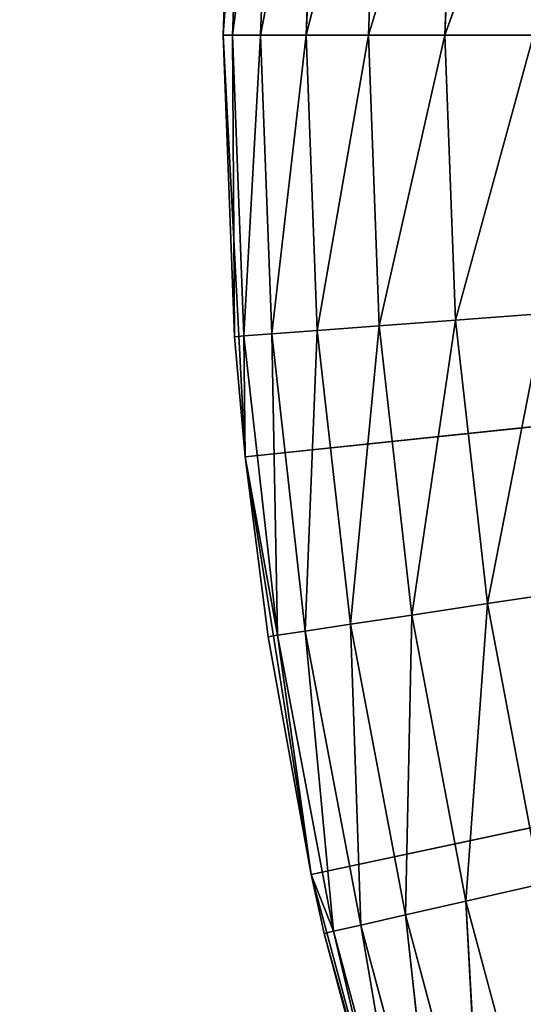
# Model space of a CAD drawing. Header units: centimetres. Extents: x 0.2 to 26.4, y 0 to 13.
# Tile 74 of 256: x 8.0923 to 8.1734, y 6.3843 to 6.5428. Entities that reach past the tile are written whole.
import ezdxf

# ---------------------------------------------------------------- set-up
doc = ezdxf.new("R2010")
doc.units = ezdxf.units.CM
doc.header["$LTSCALE"] = 2.54
doc.layers.get('0').update_dxf_attribs({"color": 13})

# ---------------------------------------------------------------- blocks, each defined once
blk = doc.blocks.new('Pojemnik na r_czniki papierowe CRESTO monta_ na_cienny.STL')
at = {"color": 0}
for p, q in [((8.12861, 6.60826, 17.55), (8.12505, 6.54032, 17.55)), ((8.12861, 6.60826, 17.55), (8.12505, 6.54032, 17.55)), ((8.12505, 6.54032, 17.95), (8.12686, 6.58889, 17.95)), ((8.12686, 6.58889, 17.95), (8.12505, 6.54032, 17.55)), ((8.12686, 6.58889, 17.95), (8.12505, 6.54032, 17.55)), ((8.12505, 6.54032, 17.95), (8.12686, 6.58889, 17.95)), ((8.12838, 6.58878, 17.96736), (8.12505, 6.54032, 17.95)), ((8.12838, 6.58878, 17.96736), (8.12505, 6.54032, 17.95)), ((8.12838, 6.58878, 17.96736), (8.12656, 6.54032, 17.96736)), ((8.12838, 6.58878, 17.96736), (8.12656, 6.54032, 17.96736)), ((8.13288, 6.58844, 17.9842), (8.12656, 6.54032, 17.96736)), ((8.13288, 6.58844, 17.9842), (8.12656, 6.54032, 17.96736)), ((8.13288, 6.58844, 17.9842), (8.13108, 6.54032, 17.9842)), ((8.13288, 6.58844, 17.9842), (8.13108, 6.54032, 17.9842)), ((8.14022, 6.58789, 18), (8.13108, 6.54032, 17.9842)), ((8.14022, 6.58789, 18), (8.13108, 6.54032, 17.9842)), ((8.14022, 6.58789, 18), (8.13844, 6.54032, 18)), ((8.14022, 6.58789, 18), (8.13844, 6.54032, 18)), ((8.15019, 6.58715, 18.01428), (8.13844, 6.54032, 18)), ((8.15019, 6.58715, 18.01428), (8.13844, 6.54032, 18)), ((8.15019, 6.58715, 18.01428), (8.14844, 6.54032, 18.01428)), ((8.15019, 6.58715, 18.01428), (8.14844, 6.54032, 18.01428)), ((8.16248, 6.58622, 18.02661), (8.14844, 6.54032, 18.01428)), ((8.16248, 6.58622, 18.02661), (8.14844, 6.54032, 18.01428)), ((8.16248, 6.58622, 18.02661), (8.16077, 6.54032, 18.02661)), ((8.16248, 6.58622, 18.02661), (8.16077, 6.54032, 18.02661)), ((8.17672, 6.58516, 18.0366), (8.16077, 6.54032, 18.02661)), ((8.17672, 6.58516, 18.0366), (8.16077, 6.54032, 18.02661)), ((8.12505, 6.54032, 17.55), (8.12861, 6.47238, 17.55)), ((8.12686, 6.49174, 17.95), (8.12505, 6.54032, 17.55)), ((8.12686, 6.49174, 17.95), (8.12505, 6.54032, 17.95)), ((8.12505, 6.54032, 17.95), (8.12505, 6.54032, 17.55)), ((8.12686, 6.49174, 17.95), (8.12505, 6.54032, 17.55)), ((8.12505, 6.54032, 17.95), (8.12505, 6.54032, 17.55)), ((8.12505, 6.54032, 17.55), (8.12861, 6.47238, 17.55)), ((8.12505, 6.54032, 17.55), (8.77505, 6.54032, 17.55)), ((8.12505, 6.54032, 17.55), (8.77505, 6.54032, 17.55)), ((8.12656, 6.54032, 17.96736), (8.12505, 6.54032, 17.95)), ((8.12686, 6.49174, 17.95), (8.12505, 6.54032, 17.95)), ((8.12656, 6.54032, 17.96736), (8.12505, 6.54032, 17.95)), ((8.13108, 6.54032, 17.9842), (8.12656, 6.54032, 17.96736)), ((8.12656, 6.54032, 17.96736), (8.12838, 6.49186, 17.96736)), ((8.12656, 6.54032, 17.96736), (8.12838, 6.49186, 17.96736)), ((8.12656, 6.54032, 17.96736), (8.12686, 6.49174, 17.95)), ((8.12656, 6.54032, 17.96736), (8.12686, 6.49174, 17.95)), ((8.13108, 6.54032, 17.9842), (8.12656, 6.54032, 17.96736)), ((8.13108, 6.54032, 17.9842), (8.12838, 6.49186, 17.96736)), ((8.13108, 6.54032, 17.9842), (8.12838, 6.49186, 17.96736)), ((8.12861, 6.47238, 17.55), (8.77505, 6.54032, 17.55)), ((8.12861, 6.47238, 17.55), (8.77505, 6.54032, 17.55)), ((8.13844, 6.54032, 18), (8.13108, 6.54032, 17.9842)), ((8.13108, 6.54032, 17.9842), (8.13288, 6.4922, 17.9842)), ((8.13108, 6.54032, 17.9842), (8.13288, 6.4922, 17.9842)), ((8.13844, 6.54032, 18), (8.13108, 6.54032, 17.9842)), ((8.13844, 6.54032, 18), (8.13288, 6.4922, 17.9842)), ((8.13844, 6.54032, 18), (8.13288, 6.4922, 17.9842)), ((8.14844, 6.54032, 18.01428), (8.13844, 6.54032, 18)), ((8.13844, 6.54032, 18), (8.14022, 6.49275, 18)), ((8.13844, 6.54032, 18), (8.14022, 6.49275, 18)), ((8.14844, 6.54032, 18.01428), (8.13844, 6.54032, 18)), ((8.77505, 6.54032, 17.55), (8.13925, 6.40518, 17.55)), ((8.77505, 6.54032, 17.55), (8.13925, 6.40518, 17.55)), ((8.14844, 6.54032, 18.01428), (8.14022, 6.49275, 18)), ((8.14844, 6.54032, 18.01428), (8.14022, 6.49275, 18)), ((8.16077, 6.54032, 18.02661), (8.14844, 6.54032, 18.01428)), ((8.14844, 6.54032, 18.01428), (8.15019, 6.49349, 18.01428)), ((8.14844, 6.54032, 18.01428), (8.15019, 6.49349, 18.01428)), ((8.16077, 6.54032, 18.02661), (8.14844, 6.54032, 18.01428)), ((8.16077, 6.54032, 18.02661), (8.15019, 6.49349, 18.01428)), ((8.16077, 6.54032, 18.02661), (8.15019, 6.49349, 18.01428)), ((8.17505, 6.54032, 18.0366), (8.16077, 6.54032, 18.02661)), ((8.16077, 6.54032, 18.02661), (8.16248, 6.49441, 18.02661)), ((8.16077, 6.54032, 18.02661), (8.16248, 6.49441, 18.02661)), ((8.17505, 6.54032, 18.0366), (8.16077, 6.54032, 18.02661)), ((8.17505, 6.54032, 18.0366), (8.16248, 6.49441, 18.02661)), ((8.17505, 6.54032, 18.0366), (8.16248, 6.49441, 18.02661)), ((8.17672, 6.49548, 18.0366), (8.16248, 6.49441, 18.02661)), ((8.17672, 6.49548, 18.0366), (8.16248, 6.49441, 18.02661)), ((8.16763, 6.44877, 18.02661), (8.17672, 6.49548, 18.0366)), ((8.16763, 6.44877, 18.02661), (8.17672, 6.49548, 18.0366)), ((8.15019, 6.49349, 18.01428), (8.14022, 6.49275, 18)), ((8.15019, 6.49349, 18.01428), (8.14022, 6.49275, 18)), ((8.14555, 6.44544, 18), (8.15019, 6.49349, 18.01428)), ((8.14555, 6.44544, 18), (8.15019, 6.49349, 18.01428)), ((8.16248, 6.49441, 18.02661), (8.15019, 6.49349, 18.01428)), ((8.16248, 6.49441, 18.02661), (8.15019, 6.49349, 18.01428)), ((8.15544, 6.44693, 18.01428), (8.15019, 6.49349, 18.01428)), ((8.15544, 6.44693, 18.01428), (8.15019, 6.49349, 18.01428)), ((8.15544, 6.44693, 18.01428), (8.16248, 6.49441, 18.02661)), ((8.15544, 6.44693, 18.01428), (8.16248, 6.49441, 18.02661)), ((8.16763, 6.44877, 18.02661), (8.16248, 6.49441, 18.02661)), ((8.16763, 6.44877, 18.02661), (8.16248, 6.49441, 18.02661)), ((8.12838, 6.49186, 17.96736), (8.12686, 6.49174, 17.95)), ((8.12838, 6.49186, 17.96736), (8.12686, 6.49174, 17.95)), ((8.12861, 6.47238, 17.55), (8.12686, 6.49174, 17.95)), ((8.12861, 6.47238, 17.95), (8.12686, 6.49174, 17.95)), ((8.12861, 6.47238, 17.55), (8.12686, 6.49174, 17.95)), ((8.12861, 6.47238, 17.95), (8.12686, 6.49174, 17.95)), ((8.13288, 6.4922, 17.9842), (8.12838, 6.49186, 17.96736)), ((8.13288, 6.4922, 17.9842), (8.12838, 6.49186, 17.96736)), ((8.12861, 6.47238, 17.95), (8.12838, 6.49186, 17.96736)), ((8.12861, 6.47238, 17.95), (8.12838, 6.49186, 17.96736)), ((8.13381, 6.44367, 17.96736), (8.12838, 6.49186, 17.96736)), ((8.13381, 6.44367, 17.96736), (8.12838, 6.49186, 17.96736)), ((8.14022, 6.49275, 18), (8.13288, 6.4922, 17.9842)), ((8.14022, 6.49275, 18), (8.13288, 6.4922, 17.9842)), ((8.13381, 6.44367, 17.96736), (8.13288, 6.4922, 17.9842)), ((8.13381, 6.44367, 17.96736), (8.13288, 6.4922, 17.9842)), ((8.13827, 6.44434, 17.9842), (8.13288, 6.4922, 17.9842)), ((8.13827, 6.44434, 17.9842), (8.13288, 6.4922, 17.9842)), ((8.13827, 6.44434, 17.9842), (8.14022, 6.49275, 18)), ((8.13827, 6.44434, 17.9842), (8.14022, 6.49275, 18)), ((8.14555, 6.44544, 18), (8.14022, 6.49275, 18)), ((8.14555, 6.44544, 18), (8.14022, 6.49275, 18)), ((8.13231, 6.44344, 17.95), (8.12861, 6.47238, 17.55)), ((8.12861, 6.47238, 17.55), (8.13925, 6.40518, 17.55)), ((8.13231, 6.44344, 17.95), (8.12861, 6.47238, 17.55)), ((8.13231, 6.44344, 17.95), (8.12861, 6.47238, 17.95)), ((8.12861, 6.47238, 17.95), (8.12861, 6.47238, 17.55)), ((8.12861, 6.47238, 17.95), (8.12861, 6.47238, 17.55)), ((8.12861, 6.47238, 17.55), (8.13925, 6.40518, 17.55)), ((8.13231, 6.44344, 17.95), (8.12861, 6.47238, 17.95)), ((8.13381, 6.44367, 17.96736), (8.12861, 6.47238, 17.95)), ((8.13381, 6.44367, 17.96736), (8.12861, 6.47238, 17.95)), ((8.18175, 6.45089, 18.0366), (8.16763, 6.44877, 18.02661)), ((8.18175, 6.45089, 18.0366), (8.16763, 6.44877, 18.02661)), ((8.16763, 6.44877, 18.02661), (8.15544, 6.44693, 18.01428)), ((8.16763, 6.44877, 18.02661), (8.15544, 6.44693, 18.01428)), ((8.16415, 6.40089, 18.01428), (8.16763, 6.44877, 18.02661)), ((8.16415, 6.40089, 18.01428), (8.16763, 6.44877, 18.02661)), ((8.17617, 6.40363, 18.02661), (8.16763, 6.44877, 18.02661)), ((8.17617, 6.40363, 18.02661), (8.16763, 6.44877, 18.02661)), ((8.15544, 6.44693, 18.01428), (8.14555, 6.44544, 18)), ((8.15544, 6.44693, 18.01428), (8.14555, 6.44544, 18)), ((8.1544, 6.39866, 18), (8.15544, 6.44693, 18.01428)), ((8.1544, 6.39866, 18), (8.15544, 6.44693, 18.01428)), ((8.16415, 6.40089, 18.01428), (8.15544, 6.44693, 18.01428)), ((8.16415, 6.40089, 18.01428), (8.15544, 6.44693, 18.01428)), ((8.13827, 6.44434, 17.9842), (8.13381, 6.44367, 17.96736)), ((8.13827, 6.44434, 17.9842), (8.13381, 6.44367, 17.96736)), ((8.14555, 6.44544, 18), (8.13827, 6.44434, 17.9842)), ((8.14555, 6.44544, 18), (8.13827, 6.44434, 17.9842)), ((8.14282, 6.39602, 17.96736), (8.13827, 6.44434, 17.9842)), ((8.14282, 6.39602, 17.96736), (8.13827, 6.44434, 17.9842)), ((8.14722, 6.39702, 17.9842), (8.13827, 6.44434, 17.9842)), ((8.14722, 6.39702, 17.9842), (8.13827, 6.44434, 17.9842)), ((8.14722, 6.39702, 17.9842), (8.14555, 6.44544, 18)), ((8.14722, 6.39702, 17.9842), (8.14555, 6.44544, 18)), ((8.1544, 6.39866, 18), (8.14555, 6.44544, 18)), ((8.1544, 6.39866, 18), (8.14555, 6.44544, 18)), ((8.13231, 6.44344, 17.95), (8.13381, 6.44367, 17.96736)), ((8.13231, 6.44344, 17.95), (8.13381, 6.44367, 17.96736)), ((8.13925, 6.40518, 17.55), (8.13231, 6.44344, 17.95)), ((8.13925, 6.40518, 17.95), (8.13231, 6.44344, 17.95)), ((8.13925, 6.40518, 17.55), (8.13231, 6.44344, 17.95)), ((8.13925, 6.40518, 17.95), (8.13231, 6.44344, 17.95)), ((8.13925, 6.40518, 17.95), (8.13381, 6.44367, 17.96736)), ((8.13925, 6.40518, 17.95), (8.13381, 6.44367, 17.96736)), ((8.14282, 6.39602, 17.96736), (8.13381, 6.44367, 17.96736)), ((8.14282, 6.39602, 17.96736), (8.13381, 6.44367, 17.96736)), ((8.14134, 6.39568, 17.95), (8.13925, 6.40518, 17.55)), ((8.13925, 6.40518, 17.55), (8.15686, 6.33946, 17.55)), ((8.14134, 6.39568, 17.95), (8.13925, 6.40518, 17.55)), ((8.14134, 6.39568, 17.95), (8.13925, 6.40518, 17.95)), ((8.13925, 6.40518, 17.95), (8.13925, 6.40518, 17.55)), ((8.13925, 6.40518, 17.95), (8.13925, 6.40518, 17.55)), ((8.13925, 6.40518, 17.55), (8.15686, 6.33946, 17.55)), ((8.14134, 6.39568, 17.95), (8.13925, 6.40518, 17.95)), ((8.14282, 6.39602, 17.96736), (8.13925, 6.40518, 17.95)), ((8.14282, 6.39602, 17.96736), (8.13925, 6.40518, 17.95)), ((8.17617, 6.40363, 18.02661), (8.16415, 6.40089, 18.01428)), ((8.17617, 6.40363, 18.02661), (8.16415, 6.40089, 18.01428)), ((8.16415, 6.40089, 18.01428), (8.1544, 6.39866, 18)), ((8.16415, 6.40089, 18.01428), (8.1544, 6.39866, 18)), ((8.16415, 6.40089, 18.01428), (8.17628, 6.35562, 18.01428)), ((8.16415, 6.40089, 18.01428), (8.17628, 6.35562, 18.01428)), ((8.16415, 6.40089, 18.01428), (8.16673, 6.35268, 18)), ((8.16415, 6.40089, 18.01428), (8.16673, 6.35268, 18)), ((8.1544, 6.39866, 18), (8.14722, 6.39702, 17.9842)), ((8.1544, 6.39866, 18), (8.14722, 6.39702, 17.9842)), ((8.1544, 6.39866, 18), (8.16673, 6.35268, 18)), ((8.1544, 6.39866, 18), (8.16673, 6.35268, 18)), ((8.1544, 6.39866, 18), (8.15969, 6.35051, 17.9842)), ((8.1544, 6.39866, 18), (8.15969, 6.35051, 17.9842)), ((8.14722, 6.39702, 17.9842), (8.14282, 6.39602, 17.96736)), ((8.14722, 6.39702, 17.9842), (8.14282, 6.39602, 17.96736)), ((8.14722, 6.39702, 17.9842), (8.15969, 6.35051, 17.9842)), ((8.14722, 6.39702, 17.9842), (8.15969, 6.35051, 17.9842)), ((8.14722, 6.39702, 17.9842), (8.15537, 6.34918, 17.96736)), ((8.14722, 6.39702, 17.9842), (8.15537, 6.34918, 17.96736)), ((8.14134, 6.39568, 17.95), (8.14282, 6.39602, 17.96736)), ((8.14134, 6.39568, 17.95), (8.14282, 6.39602, 17.96736)), ((8.15392, 6.34873, 17.95), (8.14134, 6.39568, 17.95)), ((8.14134, 6.39568, 17.95), (8.15686, 6.33946, 17.55)), ((8.14134, 6.39568, 17.95), (8.15686, 6.33946, 17.55)), ((8.15392, 6.34873, 17.95), (8.14134, 6.39568, 17.95)), ((8.14282, 6.39602, 17.96736), (8.15537, 6.34918, 17.96736)), ((8.14282, 6.39602, 17.96736), (8.15537, 6.34918, 17.96736)), ((8.14282, 6.39602, 17.96736), (8.15392, 6.34873, 17.95)), ((8.14282, 6.39602, 17.96736), (8.15392, 6.34873, 17.95))]:
    blk.add_line(p, q, dxfattribs=at)
mesh = blk.add_polyface(dxfattribs=at)
corners = [(8.43036, 6.6011, 17.45), (8.42505, 6.54032, 17.45), (0.37505, 13.04032, 17.45)]
mesh.append_faces([[corners[k] for k in face] for face in [(0, 1, 2)]], dxfattribs={"color": 0})
mesh = blk.add_polyface(dxfattribs=at)
corners = [(8.42505, 6.54032, 17.45), (0.37505, 0.04032, 17.45), (0.37505, 13.04032, 17.45)]
mesh.append_faces([[corners[k] for k in face] for face in [(0, 1, 2)]], dxfattribs={"color": 0})
mesh = blk.add_polyface(dxfattribs=at)
corners = [(8.42505, 6.54032, 17.55), (1.57505, 12.84032, 17.55), (0.37505, 0.04032, 17.55)]
mesh.append_faces([[corners[k] for k in face] for face in [(0, 1, 2)]], dxfattribs={"color": 0})
mesh = blk.add_polyface(dxfattribs=at)
corners = [(8.43036, 6.6011, 17.55), (1.57505, 12.84032, 17.55), (8.42505, 6.54032, 17.55)]
mesh.append_faces([[corners[k] for k in face] for face in [(0, 1, 2)]], dxfattribs={"color": 0})
mesh = blk.add_polyface(dxfattribs=at)
corners = [(8.77505, 6.54032, 17.55), (8.15686, 6.74118, 17.55), (8.18124, 6.8047, 17.55)]
mesh.append_faces([[corners[k] for k in face] for face in [(0, 1, 2)]], dxfattribs={"color": 0})
mesh = blk.add_polyface(dxfattribs=at)
corners = [(8.77505, 6.54032, 17.55), (8.13925, 6.67546, 17.55), (8.15686, 6.74118, 17.55)]
mesh.append_faces([[corners[k] for k in face] for face in [(0, 1, 2)]], dxfattribs={"color": 0})
mesh = blk.add_polyface(dxfattribs=at)
corners = [(8.77505, 6.54032, 17.55), (8.12861, 6.60826, 17.55), (8.13925, 6.67546, 17.55)]
mesh.append_faces([[corners[k] for k in face] for face in [(0, 1, 2)]], dxfattribs={"color": 0})
mesh = blk.add_polyface(dxfattribs=at)
corners = [(8.12861, 6.60826, 17.55), (8.12505, 6.54032, 17.55), (8.12686, 6.58889, 17.95)]
mesh.append_faces([[corners[k] for k in face] for face in [(0, 1, 2)]], dxfattribs={"color": 0})
mesh = blk.add_polyface(dxfattribs=at)
corners = [(8.77505, 6.54032, 17.55), (8.12505, 6.54032, 17.55), (8.12861, 6.60826, 17.55)]
mesh.append_faces([[corners[k] for k in face] for face in [(0, 1, 2)]], dxfattribs={"color": 0})
mesh = blk.add_polyface(dxfattribs=at)
corners = [(8.12686, 6.58889, 17.95), (8.12505, 6.54032, 17.55), (8.12505, 6.54032, 17.95)]
mesh.append_faces([[corners[k] for k in face] for face in [(0, 1, 2)]], dxfattribs={"color": 0})
mesh = blk.add_polyface(dxfattribs=at)
corners = [(8.12686, 6.58889, 17.95), (8.12505, 6.54032, 17.95), (8.12838, 6.58878, 17.96736)]
mesh.append_faces([[corners[k] for k in face] for face in [(0, 1, 2)]], dxfattribs={"color": 0})
mesh = blk.add_polyface(dxfattribs=at)
corners = [(8.12838, 6.58878, 17.96736), (8.12505, 6.54032, 17.95), (8.12656, 6.54032, 17.96736)]
mesh.append_faces([[corners[k] for k in face] for face in [(0, 1, 2)]], dxfattribs={"color": 0})
mesh = blk.add_polyface(dxfattribs=at)
corners = [(8.12838, 6.58878, 17.96736), (8.12656, 6.54032, 17.96736), (8.13288, 6.58844, 17.9842)]
mesh.append_faces([[corners[k] for k in face] for face in [(0, 1, 2)]], dxfattribs={"color": 0})
mesh = blk.add_polyface(dxfattribs=at)
corners = [(8.13288, 6.58844, 17.9842), (8.12656, 6.54032, 17.96736), (8.13108, 6.54032, 17.9842)]
mesh.append_faces([[corners[k] for k in face] for face in [(0, 1, 2)]], dxfattribs={"color": 0})
mesh = blk.add_polyface(dxfattribs=at)
corners = [(8.13288, 6.58844, 17.9842), (8.13108, 6.54032, 17.9842), (8.14022, 6.58789, 18)]
mesh.append_faces([[corners[k] for k in face] for face in [(0, 1, 2)]], dxfattribs={"color": 0})
mesh = blk.add_polyface(dxfattribs=at)
corners = [(8.14022, 6.58789, 18), (8.13108, 6.54032, 17.9842), (8.13844, 6.54032, 18)]
mesh.append_faces([[corners[k] for k in face] for face in [(0, 1, 2)]], dxfattribs={"color": 0})
mesh = blk.add_polyface(dxfattribs=at)
corners = [(8.14022, 6.58789, 18), (8.13844, 6.54032, 18), (8.15019, 6.58715, 18.01428)]
mesh.append_faces([[corners[k] for k in face] for face in [(0, 1, 2)]], dxfattribs={"color": 0})
mesh = blk.add_polyface(dxfattribs=at)
corners = [(8.15019, 6.58715, 18.01428), (8.13844, 6.54032, 18), (8.14844, 6.54032, 18.01428)]
mesh.append_faces([[corners[k] for k in face] for face in [(0, 1, 2)]], dxfattribs={"color": 0})
mesh = blk.add_polyface(dxfattribs=at)
corners = [(8.16248, 6.58622, 18.02661), (8.15019, 6.58715, 18.01428), (8.14844, 6.54032, 18.01428)]
mesh.append_faces([[corners[k] for k in face] for face in [(0, 1, 2)]], dxfattribs={"color": 0})
mesh = blk.add_polyface(dxfattribs=at)
corners = [(8.16248, 6.58622, 18.02661), (8.14844, 6.54032, 18.01428), (8.16077, 6.54032, 18.02661)]
mesh.append_faces([[corners[k] for k in face] for face in [(0, 1, 2)]], dxfattribs={"color": 0})
mesh = blk.add_polyface(dxfattribs=at)
corners = [(8.17672, 6.58516, 18.0366), (8.16248, 6.58622, 18.02661), (8.16077, 6.54032, 18.02661)]
mesh.append_faces([[corners[k] for k in face] for face in [(0, 1, 2)]], dxfattribs={"color": 0})
mesh = blk.add_polyface(dxfattribs=at)
corners = [(8.17672, 6.58516, 18.0366), (8.16077, 6.54032, 18.02661), (8.17505, 6.54032, 18.0366)]
mesh.append_faces([[corners[k] for k in face] for face in [(0, 1, 2)]], dxfattribs={"color": 0})
mesh = blk.add_polyface(dxfattribs=at)
corners = [(8.43036, 6.47954, 17.45), (0.37505, 0.04032, 17.45), (8.42505, 6.54032, 17.45)]
mesh.append_faces([[corners[k] for k in face] for face in [(0, 1, 2)]], dxfattribs={"color": 0})
mesh = blk.add_polyface(dxfattribs=at)
corners = [(8.43036, 6.47954, 17.55), (8.42505, 6.54032, 17.55), (0.37505, 0.04032, 17.55)]
mesh.append_faces([[corners[k] for k in face] for face in [(0, 1, 2)]], dxfattribs={"color": 0})
mesh = blk.add_polyface(dxfattribs=at)
corners = [(8.12505, 6.54032, 17.55), (8.12861, 6.47238, 17.55), (8.12686, 6.49174, 17.95)]
mesh.append_faces([[corners[k] for k in face] for face in [(0, 1, 2)]], dxfattribs={"color": 0})
mesh = blk.add_polyface(dxfattribs=at)
corners = [(8.12505, 6.54032, 17.55), (8.12686, 6.49174, 17.95), (8.12505, 6.54032, 17.95)]
mesh.append_faces([[corners[k] for k in face] for face in [(0, 1, 2)]], dxfattribs={"color": 0})
mesh = blk.add_polyface(dxfattribs=at)
corners = [(8.77505, 6.54032, 17.55), (8.12861, 6.47238, 17.55), (8.12505, 6.54032, 17.55)]
mesh.append_faces([[corners[k] for k in face] for face in [(0, 1, 2)]], dxfattribs={"color": 0})
mesh = blk.add_polyface(dxfattribs=at)
corners = [(8.12505, 6.54032, 17.95), (8.12686, 6.49174, 17.95), (8.12656, 6.54032, 17.96736)]
mesh.append_faces([[corners[k] for k in face] for face in [(0, 1, 2)]], dxfattribs={"color": 0})
mesh = blk.add_polyface(dxfattribs=at)
corners = [(8.12656, 6.54032, 17.96736), (8.12838, 6.49186, 17.96736), (8.13108, 6.54032, 17.9842)]
mesh.append_faces([[corners[k] for k in face] for face in [(0, 1, 2)]], dxfattribs={"color": 0})
mesh = blk.add_polyface(dxfattribs=at)
corners = [(8.12656, 6.54032, 17.96736), (8.12686, 6.49174, 17.95), (8.12838, 6.49186, 17.96736)]
mesh.append_faces([[corners[k] for k in face] for face in [(0, 1, 2)]], dxfattribs={"color": 0})
mesh = blk.add_polyface(dxfattribs=at)
corners = [(8.13108, 6.54032, 17.9842), (8.12838, 6.49186, 17.96736), (8.13288, 6.4922, 17.9842)]
mesh.append_faces([[corners[k] for k in face] for face in [(0, 1, 2)]], dxfattribs={"color": 0})
mesh = blk.add_polyface(dxfattribs=at)
corners = [(8.77505, 6.54032, 17.55), (8.13925, 6.40518, 17.55), (8.12861, 6.47238, 17.55)]
mesh.append_faces([[corners[k] for k in face] for face in [(0, 1, 2)]], dxfattribs={"color": 0})
mesh = blk.add_polyface(dxfattribs=at)
corners = [(8.13108, 6.54032, 17.9842), (8.13288, 6.4922, 17.9842), (8.13844, 6.54032, 18)]
mesh.append_faces([[corners[k] for k in face] for face in [(0, 1, 2)]], dxfattribs={"color": 0})
mesh = blk.add_polyface(dxfattribs=at)
corners = [(8.13844, 6.54032, 18), (8.13288, 6.4922, 17.9842), (8.14022, 6.49275, 18)]
mesh.append_faces([[corners[k] for k in face] for face in [(0, 1, 2)]], dxfattribs={"color": 0})
mesh = blk.add_polyface(dxfattribs=at)
corners = [(8.13844, 6.54032, 18), (8.14022, 6.49275, 18), (8.14844, 6.54032, 18.01428)]
mesh.append_faces([[corners[k] for k in face] for face in [(0, 1, 2)]], dxfattribs={"color": 0})
mesh = blk.add_polyface(dxfattribs=at)
corners = [(8.77505, 6.54032, 17.55), (8.15686, 6.33946, 17.55), (8.13925, 6.40518, 17.55)]
mesh.append_faces([[corners[k] for k in face] for face in [(0, 1, 2)]], dxfattribs={"color": 0})
mesh = blk.add_polyface(dxfattribs=at)
corners = [(8.14844, 6.54032, 18.01428), (8.14022, 6.49275, 18), (8.15019, 6.49349, 18.01428)]
mesh.append_faces([[corners[k] for k in face] for face in [(0, 1, 2)]], dxfattribs={"color": 0})
mesh = blk.add_polyface(dxfattribs=at)
corners = [(8.14844, 6.54032, 18.01428), (8.15019, 6.49349, 18.01428), (8.16077, 6.54032, 18.02661)]
mesh.append_faces([[corners[k] for k in face] for face in [(0, 1, 2)]], dxfattribs={"color": 0})
mesh = blk.add_polyface(dxfattribs=at)
corners = [(8.16248, 6.49441, 18.02661), (8.16077, 6.54032, 18.02661), (8.15019, 6.49349, 18.01428)]
mesh.append_faces([[corners[k] for k in face] for face in [(0, 1, 2)]], dxfattribs={"color": 0})
mesh = blk.add_polyface(dxfattribs=at)
corners = [(8.77505, 6.54032, 17.55), (8.18124, 6.27594, 17.55), (8.15686, 6.33946, 17.55)]
mesh.append_faces([[corners[k] for k in face] for face in [(0, 1, 2)]], dxfattribs={"color": 0})
mesh = blk.add_polyface(dxfattribs=at)
corners = [(8.17505, 6.54032, 18.0366), (8.16077, 6.54032, 18.02661), (8.16248, 6.49441, 18.02661)]
mesh.append_faces([[corners[k] for k in face] for face in [(0, 1, 2)]], dxfattribs={"color": 0})
mesh = blk.add_polyface(dxfattribs=at)
corners = [(8.17672, 6.49548, 18.0366), (8.17505, 6.54032, 18.0366), (8.16248, 6.49441, 18.02661)]
mesh.append_faces([[corners[k] for k in face] for face in [(0, 1, 2)]], dxfattribs={"color": 0})
mesh = blk.add_polyface(dxfattribs=at)
corners = [(8.17672, 6.49548, 18.0366), (8.16248, 6.49441, 18.02661), (8.16763, 6.44877, 18.02661)]
mesh.append_faces([[corners[k] for k in face] for face in [(0, 1, 2)]], dxfattribs={"color": 0})
mesh = blk.add_polyface(dxfattribs=at)
corners = [(8.18175, 6.45089, 18.0366), (8.17672, 6.49548, 18.0366), (8.16763, 6.44877, 18.02661)]
mesh.append_faces([[corners[k] for k in face] for face in [(0, 1, 2)]], dxfattribs={"color": 0})
mesh = blk.add_polyface(dxfattribs=at)
corners = [(8.15019, 6.49349, 18.01428), (8.14022, 6.49275, 18), (8.14555, 6.44544, 18)]
mesh.append_faces([[corners[k] for k in face] for face in [(0, 1, 2)]], dxfattribs={"color": 0})
mesh = blk.add_polyface(dxfattribs=at)
corners = [(8.15019, 6.49349, 18.01428), (8.14555, 6.44544, 18), (8.15544, 6.44693, 18.01428)]
mesh.append_faces([[corners[k] for k in face] for face in [(0, 1, 2)]], dxfattribs={"color": 0})
mesh = blk.add_polyface(dxfattribs=at)
corners = [(8.16248, 6.49441, 18.02661), (8.15019, 6.49349, 18.01428), (8.15544, 6.44693, 18.01428)]
mesh.append_faces([[corners[k] for k in face] for face in [(0, 1, 2)]], dxfattribs={"color": 0})
mesh = blk.add_polyface(dxfattribs=at)
corners = [(8.16763, 6.44877, 18.02661), (8.16248, 6.49441, 18.02661), (8.15544, 6.44693, 18.01428)]
mesh.append_faces([[corners[k] for k in face] for face in [(0, 1, 2)]], dxfattribs={"color": 0})
mesh = blk.add_polyface(dxfattribs=at)
corners = [(8.12838, 6.49186, 17.96736), (8.12686, 6.49174, 17.95), (8.12861, 6.47238, 17.95)]
mesh.append_faces([[corners[k] for k in face] for face in [(0, 1, 2)]], dxfattribs={"color": 0})
mesh = blk.add_polyface(dxfattribs=at)
corners = [(8.12686, 6.49174, 17.95), (8.12861, 6.47238, 17.55), (8.12861, 6.47238, 17.95)]
mesh.append_faces([[corners[k] for k in face] for face in [(0, 1, 2)]], dxfattribs={"color": 0})
mesh = blk.add_polyface(dxfattribs=at)
corners = [(8.13288, 6.4922, 17.9842), (8.12838, 6.49186, 17.96736), (8.13381, 6.44367, 17.96736)]
mesh.append_faces([[corners[k] for k in face] for face in [(0, 1, 2)]], dxfattribs={"color": 0})
mesh = blk.add_polyface(dxfattribs=at)
corners = [(8.12838, 6.49186, 17.96736), (8.12861, 6.47238, 17.95), (8.13381, 6.44367, 17.96736)]
mesh.append_faces([[corners[k] for k in face] for face in [(0, 1, 2)]], dxfattribs={"color": 0})
mesh = blk.add_polyface(dxfattribs=at)
corners = [(8.14022, 6.49275, 18), (8.13288, 6.4922, 17.9842), (8.13827, 6.44434, 17.9842)]
mesh.append_faces([[corners[k] for k in face] for face in [(0, 1, 2)]], dxfattribs={"color": 0})
mesh = blk.add_polyface(dxfattribs=at)
corners = [(8.13288, 6.4922, 17.9842), (8.13381, 6.44367, 17.96736), (8.13827, 6.44434, 17.9842)]
mesh.append_faces([[corners[k] for k in face] for face in [(0, 1, 2)]], dxfattribs={"color": 0})
mesh = blk.add_polyface(dxfattribs=at)
corners = [(8.14022, 6.49275, 18), (8.13827, 6.44434, 17.9842), (8.14555, 6.44544, 18)]
mesh.append_faces([[corners[k] for k in face] for face in [(0, 1, 2)]], dxfattribs={"color": 0})
mesh = blk.add_polyface(dxfattribs=at)
corners = [(8.44615, 6.42061, 17.45), (0.37505, 0.04032, 17.45), (8.43036, 6.47954, 17.45)]
mesh.append_faces([[corners[k] for k in face] for face in [(0, 1, 2)]], dxfattribs={"color": 0})
mesh = blk.add_polyface(dxfattribs=at)
corners = [(17.44615, 6.42061, 17.45), (0.37505, 0.04032, 17.45), (17.43036, 6.47954, 17.45)]
mesh.append_faces([[corners[k] for k in face] for face in [(0, 1, 2)]], dxfattribs={"color": 0})
mesh = blk.add_polyface(dxfattribs=at)
corners = [(17.43036, 6.47954, 17.45), (0.37505, 0.04032, 17.45), (8.77505, 6.19032, 17.45)]
mesh.append_faces([[corners[k] for k in face] for face in [(0, 1, 2)]], dxfattribs={"color": 0})
mesh = blk.add_polyface(dxfattribs=at)
corners = [(8.44615, 6.42061, 17.55), (8.43036, 6.47954, 17.55), (0.37505, 0.04032, 17.55)]
mesh.append_faces([[corners[k] for k in face] for face in [(0, 1, 2)]], dxfattribs={"color": 0})
mesh = blk.add_polyface(dxfattribs=at)
corners = [(8.12861, 6.47238, 17.55), (8.13925, 6.40518, 17.55), (8.13231, 6.44344, 17.95)]
mesh.append_faces([[corners[k] for k in face] for face in [(0, 1, 2)]], dxfattribs={"color": 0})
mesh = blk.add_polyface(dxfattribs=at)
corners = [(8.12861, 6.47238, 17.55), (8.13231, 6.44344, 17.95), (8.12861, 6.47238, 17.95)]
mesh.append_faces([[corners[k] for k in face] for face in [(0, 1, 2)]], dxfattribs={"color": 0})
mesh = blk.add_polyface(dxfattribs=at)
corners = [(8.12861, 6.47238, 17.95), (8.13231, 6.44344, 17.95), (8.13381, 6.44367, 17.96736)]
mesh.append_faces([[corners[k] for k in face] for face in [(0, 1, 2)]], dxfattribs={"color": 0})
mesh = blk.add_polyface(dxfattribs=at)
corners = [(8.18175, 6.45089, 18.0366), (8.16763, 6.44877, 18.02661), (8.17617, 6.40363, 18.02661)]
mesh.append_faces([[corners[k] for k in face] for face in [(0, 1, 2)]], dxfattribs={"color": 0})
mesh = blk.add_polyface(dxfattribs=at)
corners = [(8.16763, 6.44877, 18.02661), (8.15544, 6.44693, 18.01428), (8.16415, 6.40089, 18.01428)]
mesh.append_faces([[corners[k] for k in face] for face in [(0, 1, 2)]], dxfattribs={"color": 0})
mesh = blk.add_polyface(dxfattribs=at)
corners = [(8.17617, 6.40363, 18.02661), (8.16763, 6.44877, 18.02661), (8.16415, 6.40089, 18.01428)]
mesh.append_faces([[corners[k] for k in face] for face in [(0, 1, 2)]], dxfattribs={"color": 0})
mesh = blk.add_polyface(dxfattribs=at)
corners = [(8.15544, 6.44693, 18.01428), (8.14555, 6.44544, 18), (8.1544, 6.39866, 18)]
mesh.append_faces([[corners[k] for k in face] for face in [(0, 1, 2)]], dxfattribs={"color": 0})
mesh = blk.add_polyface(dxfattribs=at)
corners = [(8.15544, 6.44693, 18.01428), (8.1544, 6.39866, 18), (8.16415, 6.40089, 18.01428)]
mesh.append_faces([[corners[k] for k in face] for face in [(0, 1, 2)]], dxfattribs={"color": 0})
mesh = blk.add_polyface(dxfattribs=at)
corners = [(8.13827, 6.44434, 17.9842), (8.13381, 6.44367, 17.96736), (8.14282, 6.39602, 17.96736)]
mesh.append_faces([[corners[k] for k in face] for face in [(0, 1, 2)]], dxfattribs={"color": 0})
mesh = blk.add_polyface(dxfattribs=at)
corners = [(8.14555, 6.44544, 18), (8.13827, 6.44434, 17.9842), (8.14722, 6.39702, 17.9842)]
mesh.append_faces([[corners[k] for k in face] for face in [(0, 1, 2)]], dxfattribs={"color": 0})
mesh = blk.add_polyface(dxfattribs=at)
corners = [(8.13827, 6.44434, 17.9842), (8.14282, 6.39602, 17.96736), (8.14722, 6.39702, 17.9842)]
mesh.append_faces([[corners[k] for k in face] for face in [(0, 1, 2)]], dxfattribs={"color": 0})
mesh = blk.add_polyface(dxfattribs=at)
corners = [(8.14555, 6.44544, 18), (8.14722, 6.39702, 17.9842), (8.1544, 6.39866, 18)]
mesh.append_faces([[corners[k] for k in face] for face in [(0, 1, 2)]], dxfattribs={"color": 0})
mesh = blk.add_polyface(dxfattribs=at)
corners = [(8.13381, 6.44367, 17.96736), (8.13231, 6.44344, 17.95), (8.13925, 6.40518, 17.95)]
mesh.append_faces([[corners[k] for k in face] for face in [(0, 1, 2)]], dxfattribs={"color": 0})
mesh = blk.add_polyface(dxfattribs=at)
corners = [(8.13231, 6.44344, 17.95), (8.13925, 6.40518, 17.55), (8.13925, 6.40518, 17.95)]
mesh.append_faces([[corners[k] for k in face] for face in [(0, 1, 2)]], dxfattribs={"color": 0})
mesh = blk.add_polyface(dxfattribs=at)
corners = [(8.13381, 6.44367, 17.96736), (8.13925, 6.40518, 17.95), (8.14282, 6.39602, 17.96736)]
mesh.append_faces([[corners[k] for k in face] for face in [(0, 1, 2)]], dxfattribs={"color": 0})
mesh = blk.add_polyface(dxfattribs=at)
corners = [(8.47194, 6.36532, 17.45), (0.37505, 0.04032, 17.45), (8.44615, 6.42061, 17.45)]
mesh.append_faces([[corners[k] for k in face] for face in [(0, 1, 2)]], dxfattribs={"color": 0})
mesh = blk.add_polyface(dxfattribs=at)
corners = [(17.47194, 6.36532, 17.45), (0.37505, 0.04032, 17.45), (17.44615, 6.42061, 17.45)]
mesh.append_faces([[corners[k] for k in face] for face in [(0, 1, 2)]], dxfattribs={"color": 0})
mesh = blk.add_polyface(dxfattribs=at)
corners = [(8.47194, 6.36532, 17.55), (8.44615, 6.42061, 17.55), (0.37505, 0.04032, 17.55)]
mesh.append_faces([[corners[k] for k in face] for face in [(0, 1, 2)]], dxfattribs={"color": 0})
mesh = blk.add_polyface(dxfattribs=at)
corners = [(8.13925, 6.40518, 17.55), (8.15686, 6.33946, 17.55), (8.14134, 6.39568, 17.95)]
mesh.append_faces([[corners[k] for k in face] for face in [(0, 1, 2)]], dxfattribs={"color": 0})
mesh = blk.add_polyface(dxfattribs=at)
corners = [(8.13925, 6.40518, 17.55), (8.14134, 6.39568, 17.95), (8.13925, 6.40518, 17.95)]
mesh.append_faces([[corners[k] for k in face] for face in [(0, 1, 2)]], dxfattribs={"color": 0})
mesh = blk.add_polyface(dxfattribs=at)
corners = [(8.13925, 6.40518, 17.95), (8.14134, 6.39568, 17.95), (8.14282, 6.39602, 17.96736)]
mesh.append_faces([[corners[k] for k in face] for face in [(0, 1, 2)]], dxfattribs={"color": 0})
mesh = blk.add_polyface(dxfattribs=at)
corners = [(8.17628, 6.35562, 18.01428), (8.17617, 6.40363, 18.02661), (8.16415, 6.40089, 18.01428)]
mesh.append_faces([[corners[k] for k in face] for face in [(0, 1, 2)]], dxfattribs={"color": 0})
mesh = blk.add_polyface(dxfattribs=at)
corners = [(8.16415, 6.40089, 18.01428), (8.1544, 6.39866, 18), (8.16673, 6.35268, 18)]
mesh.append_faces([[corners[k] for k in face] for face in [(0, 1, 2)]], dxfattribs={"color": 0})
mesh = blk.add_polyface(dxfattribs=at)
corners = [(8.16415, 6.40089, 18.01428), (8.16673, 6.35268, 18), (8.17628, 6.35562, 18.01428)]
mesh.append_faces([[corners[k] for k in face] for face in [(0, 1, 2)]], dxfattribs={"color": 0})
mesh = blk.add_polyface(dxfattribs=at)
corners = [(8.1544, 6.39866, 18), (8.14722, 6.39702, 17.9842), (8.15969, 6.35051, 17.9842)]
mesh.append_faces([[corners[k] for k in face] for face in [(0, 1, 2)]], dxfattribs={"color": 0})
mesh = blk.add_polyface(dxfattribs=at)
corners = [(8.1544, 6.39866, 18), (8.15969, 6.35051, 17.9842), (8.16673, 6.35268, 18)]
mesh.append_faces([[corners[k] for k in face] for face in [(0, 1, 2)]], dxfattribs={"color": 0})
mesh = blk.add_polyface(dxfattribs=at)
corners = [(8.14722, 6.39702, 17.9842), (8.14282, 6.39602, 17.96736), (8.15537, 6.34918, 17.96736)]
mesh.append_faces([[corners[k] for k in face] for face in [(0, 1, 2)]], dxfattribs={"color": 0})
mesh = blk.add_polyface(dxfattribs=at)
corners = [(8.14722, 6.39702, 17.9842), (8.15537, 6.34918, 17.96736), (8.15969, 6.35051, 17.9842)]
mesh.append_faces([[corners[k] for k in face] for face in [(0, 1, 2)]], dxfattribs={"color": 0})
mesh = blk.add_polyface(dxfattribs=at)
corners = [(8.14282, 6.39602, 17.96736), (8.14134, 6.39568, 17.95), (8.15392, 6.34873, 17.95)]
mesh.append_faces([[corners[k] for k in face] for face in [(0, 1, 2)]], dxfattribs={"color": 0})
mesh = blk.add_polyface(dxfattribs=at)
corners = [(8.14134, 6.39568, 17.95), (8.15686, 6.33946, 17.55), (8.15392, 6.34873, 17.95)]
mesh.append_faces([[corners[k] for k in face] for face in [(0, 1, 2)]], dxfattribs={"color": 0})
mesh = blk.add_polyface(dxfattribs=at)
corners = [(8.14282, 6.39602, 17.96736), (8.15392, 6.34873, 17.95), (8.15537, 6.34918, 17.96736)]
mesh.append_faces([[corners[k] for k in face] for face in [(0, 1, 2)]], dxfattribs={"color": 0})

msp = doc.modelspace()

# ---------------------------------------------------------------- block references
at = {"color": 0}
msp.add_blockref('Pojemnik na r_czniki papierowe CRESTO monta_ na_cienny.STL', (0, 0), dxfattribs=at)

doc.saveas('drawing.dxf')
